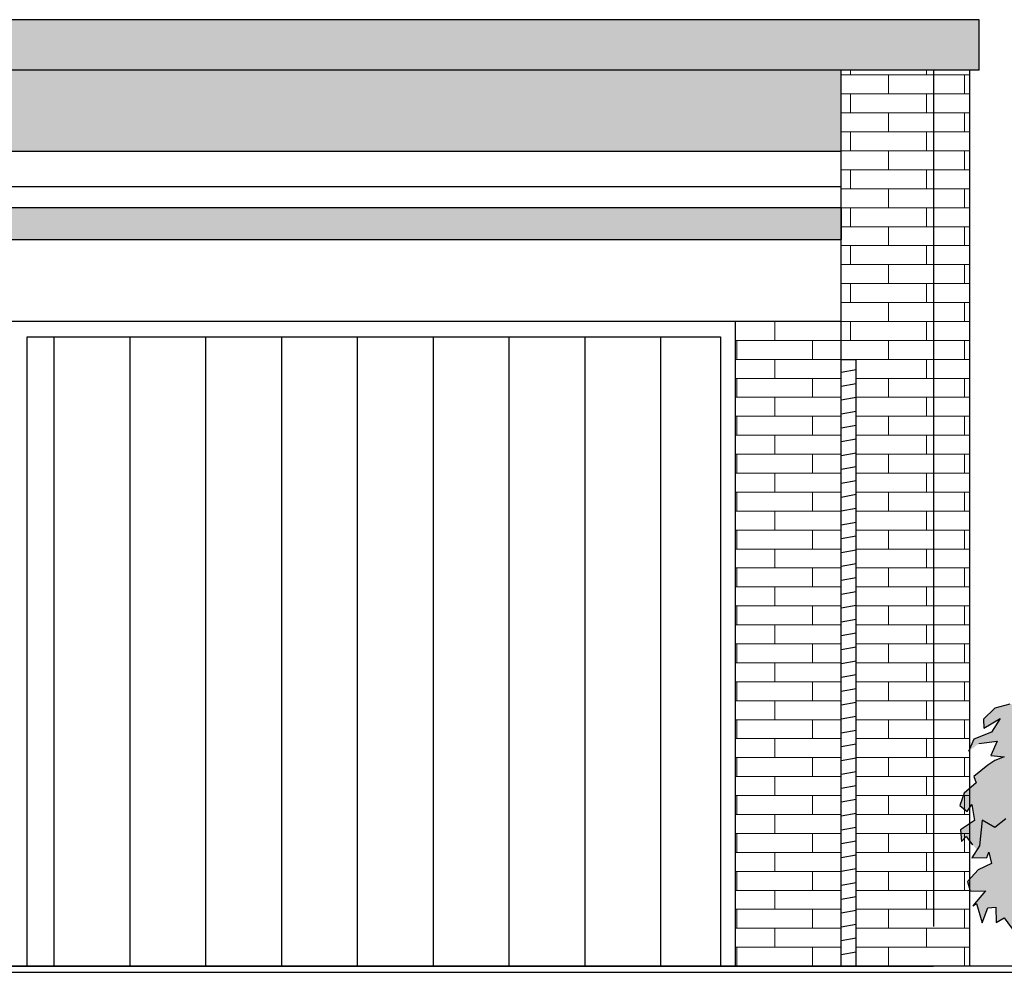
# Model space of a CAD drawing. Extents: x -73 to 359, y -4 to 85.
# Tile 85 of 151: x 114.17 to 117.41, y 8.38 to 11.52. Entities that reach past the tile are written whole.
import ezdxf

# ---------------------------------------------------------------- set-up
doc = ezdxf.new("R2010")
doc.units = 0
doc.header["$MEASUREMENT"] = 0
doc.linetypes.add('Strichlinie', pattern=[0.005644, 0.002822, -0.002822])
for name, color, linetype in [('Ansicht_Nord Garagen_4_P_ZE_SYMBOL', 7, 'Continuous'), ('Ansicht_Nord Garagen_4_R_NT_DACH', 7, 'Continuous'), ('Ansicht_Nord Garagen_4_R_NT_INNENWAND', 7, 'Continuous'), ('Ansicht_Nord Garagen_4_R_NT_TOR', 7, 'Continuous'), ('Ansicht_Nord Garagen_4_R_TR_BODEN', 7, 'Continuous'), ('Ansicht_Nord Garagen_4_R_TR_HIDDEN', 7, 'Continuous'), ('Ansicht_Nord Garagen_4_Schraffuren', 7, 'Continuous')]:
    doc.layers.add(name, color=color, linetype=linetype)
pattern_1 = [(0, (48.282915, -1.6025), (0, 0.0625), []), (90, (48.28291, -1.6025), (-0.25, 0), [0.0625, -0.0625]), (90, (48.40791, -1.54), (-0.25, 0), [0.0625, -0.0625])]

msp = doc.modelspace()

# ---------------------------------------------------------------- hatches: boundary and pattern name
at = {"layer": 'Ansicht_Nord Garagen_4_P_ZE_SYMBOL', "linetype": 'Continuous', "lineweight": 18, "ltscale": 1000}
msp.add_hatch(color=9, dxfattribs=at).paths.add_polyline_path([(118.2826, 9.147), (118.3091, 9.1738), (118.3445, 9.2166), (118.3063, 9.2245), (118.366, 9.263), (118.3484, 9.3133), (118.2618, 9.2763), (118.2449, 9.3153), (118.1727, 9.2688), (118.1844, 9.3229), (118.1063, 9.3113), (118.0964, 9.3676), (118.1234, 9.4155), (118.075, 9.4328), (118.0731, 9.5511), (118.0306, 9.4907), (117.9861, 9.4891), (117.9832, 9.437), (117.9296, 9.4297), (117.9, 9.4439), (117.8432, 9.4913), (117.7801, 9.495), (117.7228, 9.5292), (117.7235, 9.5028), (117.6407, 9.5047), (117.6043, 9.4621), (117.6336, 9.4254), (117.6551, 9.4467), (117.6551, 9.4718), (117.6825, 9.4641), (117.6727, 9.4293), (117.7254, 9.4119), (117.6844, 9.3732), (117.6942, 9.3326), (117.702, 9.3017), (117.7567, 9.2417), (117.7549, 9.1927), (117.7149, 9.1799), (117.6981, 9.234), (117.6551, 9.2495), (117.599, 9.2752), (117.5045, 9.2668), (117.4882, 9.2468), (117.4325, 9.2618), (117.3837, 9.248), (117.3464, 9.2117), (117.3475, 9.1827), (117.401, 9.2144), (117.3723, 9.169), (117.3143, 9.1459), (117.2963, 9.105), (117.3305, 9.1314), (117.3908, 9.1392), (117.3706, 9.0919), (117.4139, 9.088), (117.3841, 9.0757), (117.3602, 9.0607), (117.3138, 9.0231), (117.3216, 9.0017), (117.2822, 8.9677), (117.2687, 8.927), (117.2929, 8.9075), (117.3081, 8.9304), (117.3166, 8.8774), (117.2704, 8.8474), (117.2732, 8.8089), (117.289, 8.8254), (117.3104, 8.7972), (117.3248, 8.7819), (117.3077, 8.7551), (117.3571, 8.7555), (117.3638, 8.7738), (117.3723, 8.7362), (117.3289, 8.7148), (117.2935, 8.6764), (117.3022, 8.6452), (117.3533, 8.6459), (117.3109, 8.5967), (117.3233, 8.6039), (117.3419, 8.5406), (117.3605, 8.5897), (117.3872, 8.5922), (117.388, 8.5415), (117.4139, 8.5566), (117.4539, 8.5034), (117.4783, 8.507), (117.4837, 8.5137), (117.46, 8.5482), (117.5056, 8.5583), (117.5174, 8.585), (117.5321, 8.5343), (117.5554, 8.5382), (117.5585, 8.5594), (117.6001, 8.5137), (117.627, 8.5481), (117.6485, 8.4892), (117.6609, 8.5505), (117.7166, 8.5956), (117.7402, 8.5694), (117.7481, 8.5415), (117.7757, 8.5482), (117.8117, 8.5365), (117.8398, 8.4954), (117.832, 8.5861), (117.895, 8.5087), (117.9355, 8.4502), (117.9533, 8.4121), (118.0784, 8.4134), (118.106, 8.4741), (118.1555, 8.5265), (118.1895, 8.5481), (118.2039, 8.566), (118.2391, 8.5689), (118.259, 8.5388), (118.2213, 8.5081), (118.2613, 8.4825), (118.3175, 8.4652), (118.3192, 8.502), (118.3582, 8.5012), (118.3992, 8.4509), (118.4109, 8.4993), (118.4576, 8.4808), (118.4832, 8.449), (118.5144, 8.4741), (118.4829, 8.5053), (118.4205, 8.5337), (118.5054, 8.5282), (118.4929, 8.5573), (118.4012, 8.5785), (118.4363, 8.6191), (118.5178, 8.5811), (118.5566, 8.5861), (118.5789, 8.5534), (118.6056, 8.5622), (118.605, 8.585), (118.5302, 8.6446), (118.5886, 8.6327), (118.6064, 8.6215), (118.6179, 8.6327), (118.6043, 8.6578), (118.5672, 8.6675), (118.5069, 8.6758), (118.5054, 8.7142), (118.542, 8.7009), (118.5713, 8.7465), (118.5203, 8.7932), (118.5476, 8.797), (118.5898, 8.7754), (118.6146, 8.7337), (118.6394, 8.7326), (118.6199, 8.7932), (118.6375, 8.8086), (118.6804, 8.7912), (118.6941, 8.8202), (118.6394, 8.8747), (118.6843, 8.8705), (118.7429, 8.826), (118.7688, 8.7749), (118.7513, 8.8646), (118.7012, 8.9131), (118.6467, 8.9543), (118.6416, 8.9766), (118.6844, 8.9577), (118.7249, 8.9344), (118.7429, 8.9072), (118.7412, 8.9421), (118.6951, 8.9875), (118.6512, 9.0217), (118.614, 9.0213), (118.5662, 9.0646), (118.605, 9.0727), (118.6011, 9.0774), (118.5949, 9.093), (118.5099, 9.0958), (118.4526, 9.1125), (118.4422, 9.1373), (118.4129, 9.1354), (118.3817, 9.1387), (118.3946, 9.1582), (118.3718, 9.1593), (118.3367, 9.1451)], flags=0)
at = {"layer": 'Ansicht_Nord Garagen_4_R_NT_INNENWAND', "linetype": 'Continuous', "ltscale": 1000}
h = msp.add_hatch(dxfattribs=at)
h.set_pattern_fill('Holz__Vollholz__Hirnholz_34', color=256, style=0, pattern_type=2)
h.set_pattern_definition([(10, (48.282915, -1.6025), (-0.007814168, 0.044316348), [])])
h.paths.add_polyline_path([(116.9266, 8.3975), (116.9266, 10.3975), (116.8766, 10.3975), (116.8766, 8.3975)], flags=0)
at = {"layer": 'Ansicht_Nord Garagen_4_R_NT_TOR', "linetype": 'Continuous', "ltscale": 1000}
h = msp.add_hatch(dxfattribs=at)
h.set_pattern_fill('Dachschraffur_1_0004', color=256, style=0, pattern_type=2)
h.set_pattern_definition([(90, (48.28291, -1.6025), (-0.25, 0), [])])
h.paths.add_polyline_path([(114.1941, 10.4725), (114.1941, 8.3975), (116.4791, 8.3975), (116.4791, 10.4725)], flags=0)
at = {"layer": 'Ansicht_Nord Garagen_4_Schraffuren', "linetype": 'Continuous', "lineweight": 0, "ltscale": 1000}
for points in [[(98.7116, 11.3509), (117.3316, 11.3509), (117.3316, 11.5173), (98.7116, 11.5173)], [(116.8766, 10.7927), (116.8766, 10.8983), (98.6316, 10.8983), (98.6316, 10.7927)]]:
    msp.add_hatch(color=27, dxfattribs=at).paths.add_polyline_path(points, flags=0)
at = {"layer": 'Ansicht_Nord Garagen_4_Schraffuren', "linetype": 'Continuous', "lineweight": 18, "ltscale": 1000}
h = msp.add_hatch(dxfattribs=at)
h.set_pattern_fill('MW_Verband__Läufer__DF_0004', color=9, style=0, pattern_type=2)
h.set_pattern_definition(pattern_1)
h.paths.add_polyline_path([(116.8766, 11.0844), (116.8766, 11.3509), (98.7116, 11.3509), (98.7116, 11.0844)], flags=0)
h = msp.add_hatch(dxfattribs=at)
h.set_pattern_fill('MW_Verband__Läufer__DF_0004', color=9, style=0, pattern_type=2)
h.set_pattern_definition(pattern_1)
h.paths.add_polyline_path([(116.8766, 8.3975), (116.8766, 10.3975), (116.9266, 10.3975), (116.9266, 8.3975), (117.3016, 8.3975), (117.3016, 11.3509), (116.8766, 11.3509), (116.8766, 10.8983), (116.8766, 10.7927), (116.8766, 10.5225), (116.5291, 10.5225), (116.5291, 8.3975)], flags=0)

# ---------------------------------------------------------------- linework, layer by layer
at = {"layer": 'Ansicht_Nord Garagen_4_P_ZE_SYMBOL', "linetype": 'Continuous', "ltscale": 1000}
for p, q in [((117.4325, 9.2618), (117.3837, 9.248)), ((117.3837, 9.248), (117.3464, 9.2117)), ((117.3464, 9.2117), (117.3475, 9.1827)), ((117.3475, 9.1827), (117.401, 9.2144)), ((117.401, 9.2144), (117.3723, 9.169)), ((117.3723, 9.169), (117.3143, 9.1459)), ((117.3143, 9.1459), (117.2963, 9.105)), ((117.3305, 9.1314), (117.3908, 9.1392)), ((117.3908, 9.1392), (117.3706, 9.0919)), ((117.3706, 9.0919), (117.4139, 9.088)), ((117.4139, 9.088), (117.3841, 9.0757)), ((117.3602, 9.0607), (117.3138, 9.0231)), ((117.3841, 9.0757), (117.3602, 9.0607)), ((117.3138, 9.0231), (117.3216, 9.0017)), ((117.3216, 9.0017), (117.2822, 8.9677)), ((117.2822, 8.9677), (117.2687, 8.927)), ((117.2687, 8.927), (117.2929, 8.9075)), ((117.2929, 8.9075), (117.3081, 8.9304)), ((117.3081, 8.9304), (117.3166, 8.8774)), ((117.3166, 8.8774), (117.2704, 8.8474)), ((117.3419, 8.8791), (117.3329, 8.7944)), ((117.3841, 8.8552), (117.3419, 8.8791)), ((117.4201, 8.8836), (117.3841, 8.8552)), ((117.2704, 8.8474), (117.2732, 8.8089)), ((117.2732, 8.8089), (117.289, 8.8254)), ((117.289, 8.8254), (117.3104, 8.7972)), ((117.3329, 8.7944), (117.3077, 8.7551)), ((117.3571, 8.7555), (117.3638, 8.7738)), ((117.3638, 8.7738), (117.3723, 8.7362)), ((117.3077, 8.7551), (117.3571, 8.7555)), ((117.3723, 8.7362), (117.3289, 8.7148)), ((117.3289, 8.7148), (117.2935, 8.6764)), ((117.2935, 8.6764), (117.3022, 8.6452)), ((117.3022, 8.6452), (117.3533, 8.6459)), ((117.3533, 8.6459), (117.3109, 8.5967)), ((117.3109, 8.5967), (117.3233, 8.6039)), ((117.3233, 8.6039), (117.3419, 8.5406)), ((117.3419, 8.5406), (117.3605, 8.5897)), ((117.3605, 8.5897), (117.3872, 8.5922)), ((117.3872, 8.5922), (117.388, 8.5415)), ((117.388, 8.5415), (117.4139, 8.5566)), ((117.4139, 8.5566), (117.4539, 8.5034))]:
    msp.add_line(p, q, dxfattribs=at)
at = {"layer": 'Ansicht_Nord Garagen_4_R_NT_DACH', "linetype": 'Continuous', "ltscale": 1000}
for p, q in [((117.3316, 11.5173), (98.4116, 11.5173)), ((117.3316, 11.3509), (117.3316, 11.5173)), ((117.3316, 11.3509), (98.7116, 11.3509)), ((98.7116, 11.0844), (116.8766, 11.0844)), ((98.7116, 10.9675), (116.8766, 10.9675)), ((98.6316, 10.8983), (116.8766, 10.8983)), ((116.8766, 10.8983), (116.8766, 10.7927)), ((98.6316, 10.7927), (116.8766, 10.7927))]:
    msp.add_line(p, q, dxfattribs=at)
at = {"layer": 'Ansicht_Nord Garagen_4_R_NT_INNENWAND', "linetype": 'Continuous', "ltscale": 1000}
for p, q in [((116.8766, 10.3975), (116.9266, 10.3975)), ((116.8766, 8.3975), (116.8766, 10.3975)), ((116.9266, 8.3975), (116.9266, 10.3975))]:
    msp.add_line(p, q, dxfattribs=at)
at = {"layer": 'Ansicht_Nord Garagen_4_R_NT_TOR', "linetype": 'Continuous', "ltscale": 1000}
for p, q in [((116.5291, 10.5225), (114.1441, 10.5225)), ((116.5291, 8.3975), (116.5291, 10.5225)), ((114.1941, 10.4725), (116.4791, 10.4725)), ((114.1941, 8.3975), (114.1941, 10.4725)), ((116.4791, 10.4725), (116.4791, 8.3975)), ((114.1441, 8.3975), (116.5291, 8.3975)), ((116.4791, 8.3975), (114.1941, 8.3975))]:
    msp.add_line(p, q, dxfattribs=at)
at = {"layer": 'Ansicht_Nord Garagen_4_R_NT_TOR', "color": 255, "linetype": 'Continuous', "lineweight": 18, "ltscale": 1000}
for p, q in [((114.1941, 10.4725), (114.1941, 8.3975)), ((116.4791, 10.4725), (114.1941, 10.4725)), ((116.4791, 8.3975), (116.4791, 10.4725)), ((114.1941, 8.3975), (116.4791, 8.3975))]:
    msp.add_line(p, q, dxfattribs=at)
at = {"layer": 'Ansicht_Nord Garagen_4_R_TR_BODEN', "linetype": 'Continuous', "ltscale": 1000}
for p, q in [((122.1168, 8.3975), (92.092, 8.3975)), ((92.092, 8.3775), (122.1168, 8.3775))]:
    msp.add_line(p, q, dxfattribs=at)
at = {"layer": 'Ansicht_Nord Garagen_4_R_TR_HIDDEN', "linetype": 'Continuous', "ltscale": 1000}
for p, q in [((116.8766, 8.3975), (116.8766, 11.3509)), ((117.3016, 8.3975), (117.3016, 11.3509)), ((116.8766, 10.5225), (98.6816, 10.5225)), ((98.4416, 8.3975), (117.1816, 8.3975))]:
    msp.add_line(p, q, dxfattribs=at)
at = {"layer": 'Ansicht_Nord Garagen_4_R_TR_HIDDEN', "linetype": 'Strichlinie', "ltscale": 1000}
msp.add_line((117.1816, 11.3509), (117.1816, 8.3975), dxfattribs=at)
at = {"layer": 'Ansicht_Nord Garagen_4_Schraffuren', "color": 255, "linetype": 'Continuous', "lineweight": 18, "ltscale": 1000}
for p, q in [((117.3316, 11.5173), (98.7116, 11.5173)), ((117.3316, 11.3509), (117.3316, 11.5173)), ((98.7116, 11.3509), (117.3316, 11.3509)), ((116.8766, 11.3509), (98.7116, 11.3509)), ((117.3016, 11.3509), (116.8766, 11.3509)), ((116.8766, 11.3509), (116.8766, 10.8983)), ((116.8766, 11.0844), (116.8766, 11.3509)), ((117.3016, 8.3975), (117.3016, 11.3509)), ((98.7116, 11.0844), (116.8766, 11.0844)), ((116.8766, 10.8983), (98.6316, 10.8983)), ((116.8766, 10.8983), (116.8766, 10.7927)), ((116.8766, 10.7927), (116.8766, 10.8983)), ((98.6316, 10.7927), (116.8766, 10.7927)), ((116.8766, 10.7927), (116.8766, 10.5225)), ((116.8766, 10.5225), (116.5291, 10.5225)), ((116.5291, 10.5225), (116.5291, 8.3975)), ((116.8766, 8.3975), (116.8766, 10.3975)), ((116.8766, 10.3975), (116.9266, 10.3975)), ((116.9266, 10.3975), (116.9266, 8.3975)), ((116.5291, 8.3975), (116.8766, 8.3975)), ((116.9266, 8.3975), (117.3016, 8.3975))]:
    msp.add_line(p, q, dxfattribs=at)

doc.saveas('drawing.dxf')
